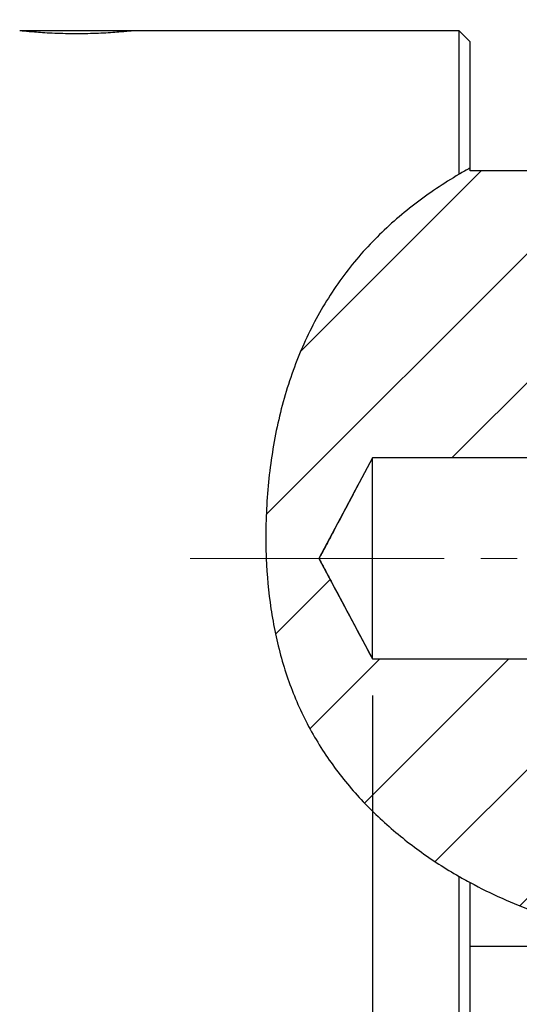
# Model space of a CAD drawing. Header units: millimetres. Extents: x 0 to 559, y 0 to 432.
# Tile 7 of 17: x 274 to 308, y 230 to 298. Entities that reach past the tile are written whole.
import ezdxf

# ---------------------------------------------------------------- set-up
doc = ezdxf.new("R2010")
doc.units = ezdxf.units.MM
doc.header["$LTSCALE"] = 2
for name, pattern in [('SLD-Center', [19.05, 15.24, -1.27, 1.27, -1.27]), ('SLD-Dashed', [1.905, 1.27, -0.635]), ('SLD-Solid', [0])]:
    doc.linetypes.add(name, pattern=pattern)
doc.layers.add('HIDDEN', color=102, linetype='SLD-Dashed')
doc.layers.add('SLD-0', color=7, linetype='SLD-Solid', lineweight=25)
doc.styles.add('SLDTEXTSTYLE0', font='GOTHIC.TTF', dxfattribs={"width": 0.913})
doc.dimstyles.new('SLDDIMSTYLE2', dxfattribs={"dimtxt": 6.35, "dimasz": 7.62, "dimexe": 0, "dimexo": 0.0625, "dimgap": 1.5875, "dimtad": 0, "dimtih": 1, "dimtoh": 1, "dimdec": 1, "dimrnd": 1e-09, "dimzin": 12, "dimdsep": 46, "dimtxsty": 'SLDTEXTSTYLE0', "dimsah": 1, "dimcen": 0.09, "dimadec": 0, "dimazin": 3, "dimtfac": 1, "dimtdec": 1, "dimtmove": 0, "dimatfit": 0, "dimfxl": 0, "dimfrac": 2, "dimtolj": 1, "dimtzin": 12, "dimarcsym": 0})
doc.dimstyles.new('SLDDIMSTYLE3', dxfattribs={"dimtxt": 6.35, "dimasz": 7.62, "dimexe": 0, "dimexo": 0.0625, "dimgap": 1.5875, "dimtad": 0, "dimtih": 1, "dimtoh": 1, "dimdec": 1, "dimrnd": 1e-09, "dimzin": 12, "dimdsep": 46, "dimtxsty": 'SLDTEXTSTYLE0', "dimsah": 1, "dimcen": 0.09, "dimadec": 0, "dimazin": 3, "dimtfac": 1, "dimtdec": 1, "dimtofl": 0, "dimtmove": 0, "dimatfit": 3, "dimfxl": 0, "dimfrac": 2, "dimtolj": 1, "dimtzin": 12, "dimarcsym": 0})
doc.dimstyles.new('SLDDIMSTYLE4', dxfattribs={"dimtxt": 6.35, "dimasz": 7.62, "dimexe": 0, "dimexo": 0.0625, "dimgap": 1.5875, "dimtad": 0, "dimtih": 1, "dimtoh": 1, "dimdec": 1, "dimrnd": 1e-09, "dimzin": 4, "dimdsep": 46, "dimtxsty": 'SLDTEXTSTYLE0', "dimsah": 1, "dimcen": 0.09, "dimadec": 0, "dimazin": 1, "dimtfac": 1, "dimtdec": 1, "dimtofl": 0, "dimtmove": 0, "dimatfit": 3, "dimfxl": 0, "dimfrac": 2, "dimtolj": 1, "dimtzin": 12, "dimarcsym": 0})

# ---------------------------------------------------------------- blocks, each defined once
blk = doc.blocks.new('_D_2')
at = {"layer": 'SLD-0'}
for p, q in [((298.245, 251.32), (298.245, 197.768)), ((328.646, 250.201), (328.646, 197.768)), ((298.245, 204.118), (283.005, 204.118)), ((305.235, 204.07), (303.3, 204.07)), ((303.3, 204.07), (303.3, 193.989)), ((321.656, 204.07), (323.591, 204.07)), ((323.591, 204.07), (323.591, 193.989)), ((328.646, 204.118), (343.886, 204.118)), ((303.3, 193.989), (305.235, 193.989)), ((323.591, 193.989), (321.656, 193.989))]:
    blk.add_line(p, q, dxfattribs=at)
for points in [[(298.245, 204.118), (290.625, 205.642), (290.625, 202.594)], [(328.646, 204.118), (336.266, 202.594), (336.266, 205.642)]]:
    blk.add_solid(points, dxfattribs=at)
at = {"layer": 'SLD-0', "char_height": 6.35, "attachment_point": 1, "style": 'SLDTEXTSTYLE0'}
for s, insert in [('30.4', (305.235, 213.471)), ('1.20', (305.235, 202.1))]:
    blk.add_mtext(s, dxfattribs=dict(at, insert=insert))
blk = doc.blocks.new('_D_6')
at = {"layer": 'SLD-0'}
for p, q in [((226.955, 293.397), (226.955, 384.079)), ((331.955, 293.397), (331.955, 384.079)), ((226.955, 377.729), (263.739, 377.729)), ((271.244, 377.68), (269.309, 377.68)), ((269.309, 377.68), (269.309, 367.6)), ((287.665, 377.68), (289.6, 377.68)), ((289.6, 377.68), (289.6, 367.6)), ((331.955, 377.729), (295.17, 377.729)), ((269.309, 367.6), (271.244, 367.6)), ((289.6, 367.6), (287.665, 367.6))]:
    blk.add_line(p, q, dxfattribs=at)
for points in [[(226.955, 377.729), (234.575, 376.205), (234.575, 379.253)], [(331.955, 377.729), (324.335, 379.253), (324.335, 376.205)]]:
    blk.add_solid(points, dxfattribs=at)
at = {"layer": 'SLD-0', "char_height": 6.35, "attachment_point": 1, "style": 'SLDTEXTSTYLE0'}
for s, insert in [('105.0', (268.898, 387.081)), ('4.13', (271.244, 375.711))]:
    blk.add_mtext(s, dxfattribs=dict(at, insert=insert))
blk = doc.blocks.new('_D_7')
at = {"layer": 'SLD-0'}
for p, q in [((200.147, 270.192), (200.147, 411.041)), ((331.955, 293.397), (331.955, 411.041)), ((200.147, 404.691), (250.335, 404.691)), ((257.84, 404.643), (255.905, 404.643)), ((255.905, 404.643), (255.905, 394.562)), ((274.262, 404.643), (276.197, 404.643)), ((276.197, 404.643), (276.197, 394.562)), ((331.955, 404.691), (281.766, 404.691)), ((255.905, 394.562), (257.84, 394.562)), ((276.197, 394.562), (274.262, 394.562))]:
    blk.add_line(p, q, dxfattribs=at)
for points in [[(200.147, 404.691), (207.767, 403.167), (207.767, 406.215)], [(331.955, 404.691), (324.335, 406.215), (324.335, 403.167)]]:
    blk.add_solid(points, dxfattribs=at)
at = {"layer": 'SLD-0', "char_height": 6.35, "attachment_point": 1, "style": 'SLDTEXTSTYLE0'}
for s, insert in [('131.8', (255.494, 414.044)), ('5.19', (257.84, 402.673))]:
    blk.add_mtext(s, dxfattribs=dict(at, insert=insert))
blk = doc.blocks.new('_D_8')
at = {"layer": 'SLD-0'}
for p, q in [((226.955, 293.397), (226.955, 348.079)), ((272.727, 299.379), (272.727, 348.079)), ((226.955, 341.729), (211.715, 341.729)), ((241.63, 341.68), (239.695, 341.68)), ((239.695, 341.68), (239.695, 331.6)), ((258.052, 341.68), (259.986, 341.68)), ((259.986, 341.68), (259.986, 331.6)), ((272.727, 341.729), (287.967, 341.729)), ((239.695, 331.6), (241.63, 331.6)), ((259.986, 331.6), (258.052, 331.6))]:
    blk.add_line(p, q, dxfattribs=at)
for points in [[(226.955, 341.729), (219.335, 343.253), (219.335, 340.205)], [(272.727, 341.729), (280.347, 340.205), (280.347, 343.253)]]:
    blk.add_solid(points, dxfattribs=at)
at = {"layer": 'SLD-0', "char_height": 6.35, "attachment_point": 1, "style": 'SLDTEXTSTYLE0'}
for s, insert in [('45.8', (241.63, 351.081)), ('1.80', (241.63, 339.711))]:
    blk.add_mtext(s, dxfattribs=dict(at, insert=insert))

msp = doc.modelspace()

# ---------------------------------------------------------------- hatches: boundary and pattern name
at = {"layer": 'SLD-0', "linetype": 'SLD-Solid', "lineweight": 18}
h = msp.add_hatch(dxfattribs=at)
h.set_pattern_fill('ANSI31', color=256, scale=2, style=0)
edge = h.paths.add_edge_path(flags=0)
edge.add_line((309.5457, 290.195), (309.5457, 287.8471))
edge.add_line((309.5457, 287.8471), (305.0457, 287.8471))
edge.add_line((305.0457, 287.8471), (305.0457, 288.0485))
edge.add_spline(control_points=[(305.0457, 288.0485), (302.8183, 286.7988), (294.2847, 280.7017), (289.7207, 266.9206), (292.6032, 243.6443), (311.9158, 232.7096), (328.4257, 234.156), (331.9546, 235.0264)], knot_values=[0.1740941, 0.1740941, 0.1740941, 0.1740941, 0.2113961, 0.3302989, 0.4098363, 0.5929796, 0.6495021, 0.6495021, 0.6495021, 0.6495021], weights=[1, 1, 1, 1, 1, 1, 1, 1], degree=3, periodic=0)
edge.add_line((331.9546, 235.0264), (331.9546, 235.4786))
edge.add_spline(control_points=[(331.9546, 235.4786), (331.8276, 235.6056), (331.7006, 235.7326), (331.5736, 235.8596)], knot_values=[0.0029561, 0.0029561, 0.0029561, 0.0029561, 0.0034949, 0.0034949, 0.0034949, 0.0034949], weights=[1, 1, 1, 1], degree=3, periodic=0)
edge.add_line((331.5736, 235.8596), (327.9546, 235.8596))
edge.add_line((327.9546, 235.8596), (327.9546, 241.0596))
edge.add_line((327.9546, 241.0596), (311.9546, 241.0596))
edge.add_line((311.9546, 241.0596), (311.9546, 245.4786))
edge.add_spline(control_points=[(311.9546, 245.4786), (311.8276, 245.6056), (311.7006, 245.7326), (311.5736, 245.8596)], knot_values=[0.0261047, 0.0261047, 0.0261047, 0.0261047, 0.0266435, 0.0266435, 0.0266435, 0.0266435], weights=[1, 1, 1, 1], degree=3, periodic=0)
edge.add_line((311.5736, 245.8596), (310.5123, 245.8596))
edge.add_line((310.5123, 245.8596), (310.5123, 248.1596))
edge.add_line((310.5123, 248.1596), (313.2917, 248.1596))
edge.add_spline(control_points=[(313.2917, 248.1596), (313.3764, 248.2443), (313.4611, 248.3289), (313.5457, 248.4136)], knot_values=[0.021554, 0.021554, 0.021554, 0.021554, 0.0219132, 0.0219132, 0.0219132, 0.0219132], weights=[1, 1, 1, 1], degree=3, periodic=0)
edge.add_line((313.5457, 248.4136), (313.5457, 251.9786))
edge.add_spline(control_points=[(313.5457, 251.9786), (313.4187, 252.1056), (313.2917, 252.2326), (313.1647, 252.3596)], knot_values=[0.0150753, 0.0150753, 0.0150753, 0.0150753, 0.0156141, 0.0156141, 0.0156141, 0.0156141], weights=[1, 1, 1, 1], degree=3, periodic=0)
edge.add_line((313.1647, 252.3596), (326.5457, 252.3596))
edge.add_line((326.5457, 252.3596), (326.5457, 250.7885))
edge.add_line((326.5457, 250.7885), (327.4347, 250.7885))
edge.add_line((327.4347, 250.7885), (327.4347, 252.8713))
edge.add_line((327.4347, 252.8713), (327.5363, 252.8713))
edge.add_line((327.5363, 252.8713), (327.5363, 252.3596))
edge.add_line((327.5363, 252.3596), (328.2647, 252.3596))
edge.add_spline(control_points=[(328.2647, 252.3596), (328.3917, 252.4866), (328.5187, 252.6136), (328.6457, 252.7406)], knot_values=[0.010967, 0.010967, 0.010967, 0.010967, 0.0115059, 0.0115059, 0.0115059, 0.0115059], weights=[1, 1, 1, 1], degree=3, periodic=0)
edge.add_line((328.6457, 252.7406), (328.6457, 253.8596))
edge.add_line((328.6457, 253.8596), (298.2451, 253.8596))
edge.add_spline(control_points=[(298.2451, 253.8596), (298.1272, 254.0813), (298.0093, 254.303), (297.8915, 254.5247), (297.0488, 256.1095), (296.2061, 257.6943), (295.3635, 259.2791), (295.1528, 259.6753), (294.9422, 260.0715), (294.7315, 260.4677), (294.6789, 260.5668), (294.6262, 260.6658), (294.5737, 260.7649), (294.5605, 260.7897), (294.547, 260.8143), (294.5348, 260.8396), (294.5321, 260.8451), (294.5291, 260.8506), (294.5281, 260.8566), (294.5277, 260.8589), (294.5278, 260.8612), (294.5283, 260.8635), (294.529, 260.8667), (294.5303, 260.8698), (294.5316, 260.8728), (294.5344, 260.8792), (294.5376, 260.8854), (294.5408, 260.8916), (294.5478, 260.9053), (294.555, 260.919), (294.5622, 260.9326), (294.5784, 260.9633), (294.5947, 260.9939), (294.6109, 261.0245), (294.6475, 261.0933), (294.684, 261.1621), (294.7206, 261.231), (294.803, 261.3859), (294.8854, 261.5409), (294.9678, 261.6958), (295.1532, 262.0446), (295.3387, 262.3935), (295.5242, 262.7423), (295.9418, 263.5277), (296.3594, 264.3131), (296.777, 265.0984), (297.2663, 266.0188), (297.7557, 266.9392), (298.2451, 267.8596)], knot_values=[0.016407, 0.016407, 0.016407, 0.016407, 0.0171602, 0.0171602, 0.0171602, 0.022545, 0.022545, 0.022545, 0.0238911, 0.0238911, 0.0238911, 0.0242277, 0.0242277, 0.0242277, 0.0243119, 0.0243119, 0.0243119, 0.0243302, 0.0243302, 0.0243302, 0.0243371, 0.0243371, 0.0243371, 0.0243469, 0.0243469, 0.0243469, 0.0243676, 0.0243676, 0.0243676, 0.0244134, 0.0244134, 0.0244134, 0.0245163, 0.0245163, 0.0245163, 0.0247477, 0.0247477, 0.0247477, 0.0252686, 0.0252686, 0.0252686, 0.0264415, 0.0264415, 0.0264415, 0.029082, 0.029082, 0.029082, 0.0321765, 0.0321765, 0.0321765, 0.0321765], weights=[1, 1, 1, 1, 1, 1, 1, 1, 1, 1, 1, 1, 1, 1, 1, 1, 1, 1, 1, 1, 1, 1, 1, 1, 1, 1, 1, 1, 1, 1, 1, 1, 1, 1, 1, 1, 1, 1, 1, 1, 1, 1, 1, 1, 1, 1, 1, 1, 1], degree=3, periodic=0)
edge.add_line((298.2451, 267.8596), (328.6457, 267.8596))
edge.add_line((328.6457, 267.8596), (328.6457, 268.9786))
edge.add_spline(control_points=[(328.6457, 268.9786), (328.5187, 269.1056), (328.3917, 269.2326), (328.2647, 269.3596)], knot_values=[0.0109716, 0.0109716, 0.0109716, 0.0109716, 0.0115104, 0.0115104, 0.0115104, 0.0115104], weights=[1, 1, 1, 1], degree=3, periodic=0)
edge.add_line((328.2647, 269.3596), (327.5363, 269.3596))
edge.add_line((327.5363, 269.3596), (327.5363, 268.8479))
edge.add_line((327.5363, 268.8479), (326.5457, 268.8479))
edge.add_line((326.5457, 268.8479), (326.5457, 269.3596))
edge.add_line((326.5457, 269.3596), (313.1647, 269.3596))
edge.add_spline(control_points=[(313.1647, 269.3596), (313.2917, 269.4866), (313.4187, 269.6136), (313.5457, 269.7406)], knot_values=[0.0396169, 0.0396169, 0.0396169, 0.0396169, 0.0401545, 0.0401545, 0.0401545, 0.0401545], weights=[1, 1, 1, 1], degree=3, periodic=0)
edge.add_line((313.5457, 269.7406), (313.5457, 273.3056))
edge.add_spline(control_points=[(313.5457, 273.3056), (313.4611, 273.3903), (313.3764, 273.4749), (313.2917, 273.5596)], knot_values=[0.0571806, 0.0571806, 0.0571806, 0.0571806, 0.0575413, 0.0575413, 0.0575413, 0.0575413], weights=[1, 1, 1, 1], degree=3, periodic=0)
edge.add_line((313.2917, 273.5596), (310.5123, 273.5596))
edge.add_line((310.5123, 273.5596), (310.5123, 275.8596))
edge.add_line((310.5123, 275.8596), (311.5736, 275.8596))
edge.add_spline(control_points=[(311.5736, 275.8596), (311.7006, 275.9866), (311.8276, 276.1136), (311.9546, 276.2406)], knot_values=[0.0689126, 0.0689126, 0.0689126, 0.0689126, 0.0694476, 0.0694476, 0.0694476, 0.0694476], weights=[1, 1, 1, 1], degree=3, periodic=0)
edge.add_line((311.9546, 276.2406), (311.9546, 280.6596))
edge.add_line((311.9546, 280.6596), (327.9546, 280.6596))
edge.add_line((327.9546, 280.6596), (327.9546, 285.8596))
edge.add_line((327.9546, 285.8596), (331.5736, 285.8596))
edge.add_spline(control_points=[(331.5736, 285.8596), (331.7006, 285.9866), (331.8276, 286.1136), (331.9546, 286.2406)], knot_values=[0.0029579, 0.0029579, 0.0029579, 0.0029579, 0.0034967, 0.0034967, 0.0034967, 0.0034967], weights=[1, 1, 1, 1], degree=3, periodic=0)
edge.add_line((331.9546, 286.2406), (331.9546, 290.857))
edge.add_line((331.9546, 290.857), (311.3136, 290.857))
edge.add_spline(control_points=[(311.3136, 290.857), (310.7191, 290.6499), (310.1293, 290.4291), (309.5457, 290.195)], knot_values=[0.1411064, 0.1411064, 0.1411064, 0.1411064, 0.150102, 0.150102, 0.150102, 0.150102], weights=[1, 1, 1, 1], degree=3, periodic=0)
h = msp.add_hatch(dxfattribs=at)
h.set_pattern_fill('ANSI31', color=256, scale=2, style=0)
edge = h.paths.add_edge_path(flags=0)
edge.add_spline(control_points=[(302.9546, 239.5256), (303.001, 239.4958), (303.0477, 239.466), (303.0946, 239.4363)], knot_values=[0, 0, 0, 0, 0.0002091, 0.0002091, 0.0002091, 0.0002091], weights=[1, 1, 1, 1], degree=3, periodic=0)
edge.add_spline(control_points=[(303.0946, 239.4363), (302.7925, 239.6278), (302.4896, 239.8272), (302.1941, 240.0292), (301.8383, 240.2725), (301.4856, 240.5253), (301.1663, 240.7639), (300.9692, 240.9112), (300.7809, 241.056), (300.6221, 241.1805), (300.5155, 241.2641), (300.4203, 241.34), (300.3494, 241.397), (300.3, 241.4367), (300.2617, 241.4678), (300.2393, 241.486), (300.2154, 241.5054), (300.2093, 241.5104), (300.222, 241.5001), (300.2346, 241.4898), (300.2661, 241.4642), (300.3114, 241.4276), (300.3653, 241.3841), (300.4399, 241.3243), (300.5255, 241.2566), (300.655, 241.1541), (300.8129, 241.0312), (300.9804, 240.904), (301.1818, 240.751), (301.4019, 240.588), (301.6276, 240.4261), (302.0942, 240.0912), (302.5979, 239.7511), (303.0946, 239.4363)], knot_values=[0, 0, 0, 0, 0.0010782, 0.0010782, 0.0010782, 0.0023836, 0.0023836, 0.0023836, 0.0031861, 0.0031861, 0.0031861, 0.0037229, 0.0037229, 0.0037229, 0.004095, 0.004095, 0.004095, 0.0044919, 0.0044919, 0.0044919, 0.004887, 0.004887, 0.004887, 0.005357, 0.005357, 0.005357, 0.0060709, 0.0060709, 0.0060709, 0.0069273, 0.0069273, 0.0069273, 0.0087156, 0.0087156, 0.0087156, 0.0087156], weights=[1, 1, 1, 1, 1, 1, 1, 1, 1, 1, 1, 1, 1, 1, 1, 1, 1, 1, 1, 1, 1, 1, 1, 1, 1, 1, 1, 1, 1, 1, 1, 1, 1, 1], degree=3, periodic=0)
edge.add_spline(control_points=[(303.0946, 239.4363), (303.0477, 239.466), (303.001, 239.4958), (302.9546, 239.5256)], knot_values=[0, 0, 0, 0, 0.0002091, 0.0002091, 0.0002091, 0.0002091], weights=[1, 1, 1, 1], degree=3, periodic=0)

# ---------------------------------------------------------------- linework, layer by layer
for p, q in [((275.6616, 297.6007), (273.6804, 297.6007)), ((281.6052, 297.6007), (275.6616, 297.6007)), ((304.2837, 297.6007), (281.6052, 297.6007)), ((305.0457, 296.8387), (304.2837, 297.6007)), ((304.2837, 287.6085), (304.2837, 297.6007)), ((305.0457, 288.0485), (305.0457, 296.8387)), ((305.0457, 287.8471), (305.0457, 288.0485)), ((309.5457, 287.8471), (305.0457, 287.8471)), ((328.6457, 267.8596), (298.2451, 267.8596)), ((298.2451, 253.8596), (298.2451, 267.8596)), ((298.2451, 253.8596), (328.6457, 253.8596)), ((304.2837, 224.1185), (304.2837, 238.7187)), ((305.0457, 224.8805), (305.0457, 238.2946)), ((305.0457, 233.8721), (309.5457, 233.8721))]:
    msp.add_line(p, q)
for points, knots in [([(281.6052, 297.6007), (281.6052, 297.6007), (281.5794, 297.5979), (281.4785, 297.5872), (281.4021, 297.5793), (281.2029, 297.5594), (281.0811, 297.5477), (280.7933, 297.5219), (280.6259, 297.5077), (280.2604, 297.4798), (280.0609, 297.466), (279.6276, 297.4399), (279.3973, 297.4281), (278.9205, 297.4083), (278.6706, 297.4003), (278.1592, 297.3896), (277.902, 297.3868), (277.3849, 297.3868), (277.1222, 297.3896), (276.6141, 297.4004), (276.367, 297.4082), (275.8872, 297.4281), (275.6535, 297.4402), (275.2226, 297.4661), (275.0234, 297.48), (274.6571, 297.5079), (274.4901, 297.5221), (274.2034, 297.5478), (274.0814, 297.5595), (273.8817, 297.5794), (273.8065, 297.5873), (273.7061, 297.5979), (273.6804, 297.6007), (273.6804, 297.6007)], [0, 0, 0, 0, 0.0625, 0.0625, 0.125, 0.125, 0.1875, 0.1875, 0.25, 0.25, 0.3125, 0.3125, 0.375, 0.375, 0.4375, 0.4375, 0.5, 0.5, 0.5625, 0.5625, 0.625, 0.625, 0.6875, 0.6875, 0.75, 0.75, 0.8125, 0.8125, 0.875, 0.875, 0.9375, 0.9375, 1, 1, 1, 1]), ([(304.2837, 287.6085), (303.2058, 286.9679), (302.1733, 286.2761), (300.2081, 284.7728), (299.2757, 283.9609), (297.9682, 282.6297), (297.5472, 282.1672), (296.7355, 281.2017), (296.3442, 280.6977), (295.2349, 279.1457), (294.5744, 278.0511), (293.6989, 276.3131), (293.4264, 275.7177), (292.9199, 274.4933), (292.6851, 273.8615), (292.0461, 271.9342), (291.709, 270.6157), (291.1954, 267.9131), (291.019, 266.529), (290.8677, 264.4025), (290.8363, 263.6901), (290.813, 262.2726), (290.8212, 261.5653), (290.8504, 260.8596)], [0, 0, 0, 0, 0.125, 0.125, 0.25, 0.25, 0.3125, 0.3125, 0.375, 0.375, 0.5, 0.5, 0.5625, 0.5625, 0.625, 0.625, 0.75, 0.75, 0.875, 0.875, 0.9375, 0.9375, 1, 1, 1, 1]), ([(298.2451, 267.8596), (297.7557, 266.9392), (297.2663, 266.0188), (296.777, 265.0984), (296.3594, 264.3131), (295.9418, 263.5277), (295.5242, 262.7423), (295.3387, 262.3935), (295.1532, 262.0446), (294.9678, 261.6958), (294.8854, 261.5409), (294.803, 261.3859), (294.7206, 261.231), (294.684, 261.1621), (294.6475, 261.0933), (294.6109, 261.0245), (294.5947, 260.9939), (294.5784, 260.9633), (294.5622, 260.9326), (294.555, 260.919), (294.5478, 260.9053), (294.5408, 260.8916), (294.5376, 260.8854), (294.5344, 260.8792), (294.5316, 260.8728), (294.5303, 260.8698), (294.529, 260.8667), (294.5283, 260.8635), (294.5278, 260.8612), (294.5277, 260.8589), (294.5281, 260.8566), (294.5291, 260.8506), (294.5321, 260.8451), (294.5348, 260.8396), (294.547, 260.8143), (294.5605, 260.7897), (294.5737, 260.7649), (294.6262, 260.6658), (294.6789, 260.5668), (294.7315, 260.4677), (294.9422, 260.0715), (295.1528, 259.6753), (295.3635, 259.2791), (296.2061, 257.6943), (297.0488, 256.1095), (297.8915, 254.5247), (298.0093, 254.303), (298.1272, 254.0813), (298.2451, 253.8596)], [0.016407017, 0.016407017, 0.016407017, 0.016407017, 0.019534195, 0.019534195, 0.019534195, 0.02220267, 0.02220267, 0.02220267, 0.023387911, 0.023387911, 0.023387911, 0.023914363, 0.023914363, 0.023914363, 0.024148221, 0.024148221, 0.024148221, 0.024252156, 0.024252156, 0.024252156, 0.024298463, 0.024298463, 0.024298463, 0.02431936, 0.02431936, 0.02431936, 0.024329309, 0.024329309, 0.024329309, 0.024336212, 0.024336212, 0.024336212, 0.024354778, 0.024354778, 0.024354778, 0.024439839, 0.024439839, 0.024439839, 0.02477994, 0.02477994, 0.02477994, 0.026140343, 0.026140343, 0.026140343, 0.031581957, 0.031581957, 0.031581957, 0.032343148, 0.032343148, 0.032343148, 0.032343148]), ([(290.8504, 260.8596), (290.8989, 259.6885), (291.0052, 258.5216), (291.2656, 256.7783), (291.3698, 256.1962), (291.6133, 255.045), (291.7518, 254.4789), (292.2192, 252.8088), (292.5998, 251.733), (293.2855, 250.177), (293.5334, 249.6681), (294.0671, 248.6689), (294.3542, 248.1767), (295.2602, 246.7446), (295.9228, 245.8487), (297.3526, 244.1572), (298.1201, 243.3613), (299.7531, 241.8607), (300.6081, 241.1655), (302.391, 239.8715), (303.3189, 239.2728), (304.2837, 238.7187)], [0, 0, 0, 0, 0.125, 0.125, 0.1875, 0.1875, 0.25, 0.25, 0.375, 0.375, 0.4375, 0.4375, 0.5, 0.5, 0.625, 0.625, 0.75, 0.75, 0.875, 0.875, 1, 1, 1, 1])]:
    msp.add_open_spline(points, degree=3, knots=knots)
for points in [[(305.0457, 288.0485), (304.7953, 287.908), (304.5411, 287.7614), (304.2837, 287.6085)], [(304.2837, 238.7187), (304.5387, 238.5723), (304.7928, 238.431), (305.0457, 238.2946)], [(305.0457, 238.2946), (306.5103, 237.5047), (308.0114, 236.8369), (309.5457, 236.274)]]:
    msp.add_open_spline(points, degree=3)
at = {"layer": 'HIDDEN', "linetype": 'SLD-Center'}
for p, q in [((298.2451, 267.8596), (294.5231, 260.8596)), ((294.5231, 260.8596), (298.2451, 253.8596))]:
    msp.add_line(p, q, dxfattribs=at)
at = {"layer": 'SLD-0', "linetype": 'SLD-Center', "lineweight": 18}
msp.add_line((341.3457, 260.8596), (285.5451, 260.8596), dxfattribs=at)

# ---------------------------------------------------------------- dimensions: what is measured, and where the dimension line sits
at = {"layer": 'SLD-0'}
for base, p1, p2, dimstyle, picture, middle in [((331.9546, 404.6911), (200.1472, 267.6521), (331.9546, 290.857), 'SLDDIMSTYLE3', '_D_7', (266.0509, 404.6911)), ((331.9546, 377.7289), (226.9546, 290.857), (331.9546, 290.857), 'SLDDIMSTYLE4', '_D_6', (279.4546, 377.7289)), ((272.7267, 341.7289), (226.9546, 290.857), (272.7267, 296.8387), 'SLDDIMSTYLE2', '_D_8', (249.8406, 341.7289)), ((328.6457, 204.1185), (298.2451, 253.8596), (328.6457, 252.7406), 'SLDDIMSTYLE2', '_D_2', (313.4454, 204.1185))]:
    dim = msp.add_linear_dim(base=base, p1=p1, p2=p2, dimstyle=dimstyle, dxfattribs=at)
    dim.commit()
    dim.dimension.update_dxf_attribs({"geometry": picture, "text_midpoint": middle, "dimtype": 160})

doc.saveas('drawing.dxf')
